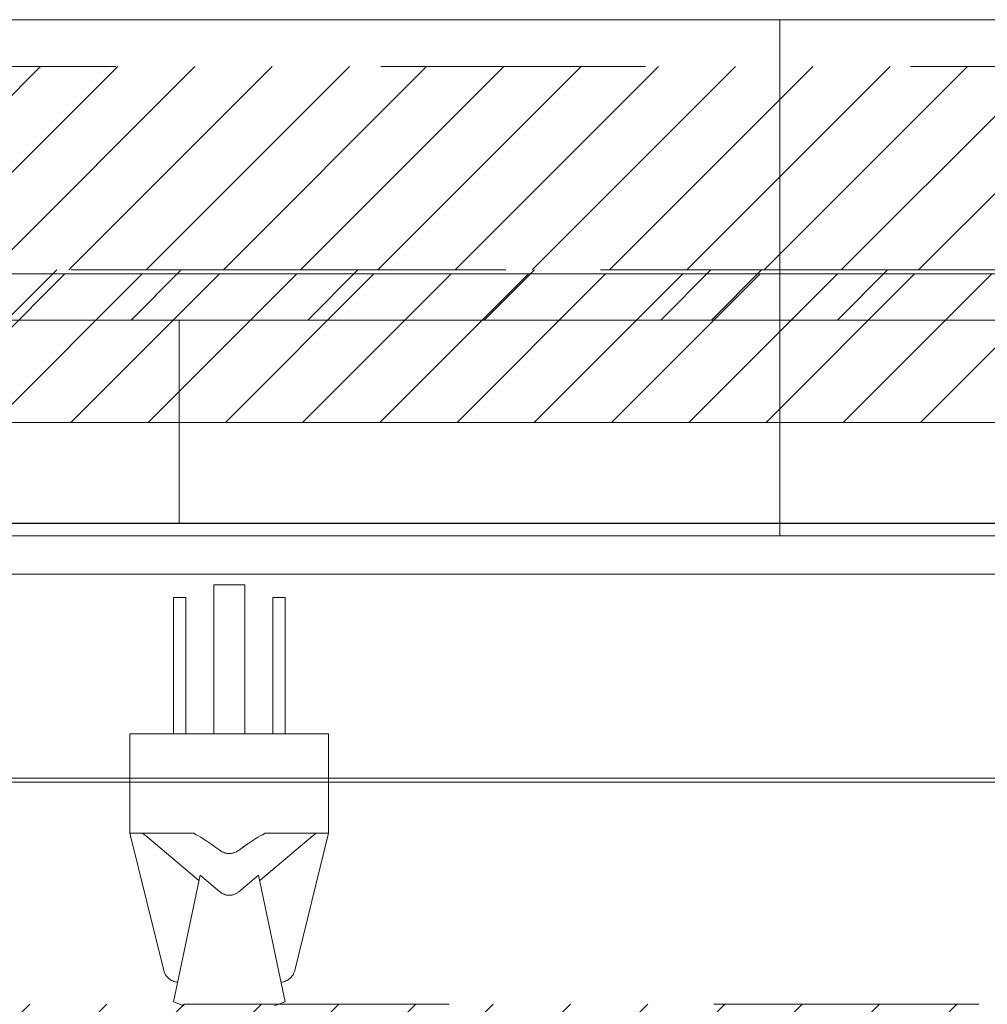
# Model space of a CAD drawing. Header units: inches. Extents: x -465 to -303, y -234 to 7.
# Tile 46 of 71: x -366.83 to -361.96, y 2.28 to 7.24. Entities that reach past the tile are written whole.
import ezdxf

# ---------------------------------------------------------------- set-up
doc = ezdxf.new("R2010")
doc.units = ezdxf.units.IN
doc.header["$LTSCALE"] = 32
doc.header["$MEASUREMENT"] = 0
doc.linetypes.add('Dash Style-1', pattern=[0.083328, 0.041656, -0.041672])
for name, color, linetype, lineweight in [('Black', 7, 'Continuous', 18), ('DashLine', 7, 'Dash Style-1', 13), ('DashLineFill', 7, 'Dash Style-1', 13), ('Drawing', 7, 'Continuous', 18), ('Metal-CoatHook', 7, 'Continuous', 18), ('None', 7, 'Continuous', 18), ('SolidLine', 7, 'Continuous', 15)]:
    doc.layers.add(name, color=color, linetype=linetype, lineweight=lineweight)
doc.layers.add('Electrical', color=1, linetype='Dash Style-1', lineweight=15, true_color=0xff0000)
pattern_1 = [(45, (0, 0), (-0.33333333, -0.7222222), [])]
pattern_2 = [(45, (0, 0), (-1.613016, 1.935715), []), (45, (-1.0608, 1.0608), (-0.472346, 0.4167613), [])]

# ---------------------------------------------------------------- blocks, each defined once
blk = doc.blocks.new('Group-1')
at = {"layer": 'Electrical', "linetype": 'Continuous', "lineweight": 5, "true_color": 0xdd0000}
h = blk.add_hatch(dxfattribs=at)
h.set_pattern_fill('ElectricalHatch', color=12, style=0, pattern_type=2)
h.set_pattern_definition(pattern_1)
h.paths.add_polyline_path([(47.9921, 0), (78.0315, 0), (78.0315, -1.0236), (47.9921, -1.0236)])
at = {"layer": 'Electrical', "flags": 128}
blk.add_lwpolyline([(47.9921, 0), (78.0315, 0), (78.0315, -1.0236), (47.9921, -1.0236)], close=True, dxfattribs=at)
blk = doc.blocks.new('Group-3')
at = {"layer": 'SolidLine', "flags": 128}
for points in [[(0, 0.2362), (66, 0.2362), (66, -2.3622), (0, -2.3622)], [(66, 0.2362), (126, 0.2362), (126, -2.3622), (66, -2.3622)]]:
    blk.add_lwpolyline(points, close=True, dxfattribs=at)
at = {"layer": 'None'}
blk.add_blockref('Group-1', (0, 0), dxfattribs=at)
blk = doc.blocks.new('SL Wall Panel (2D)')
at = {"layer": 'None'}
blk.add_blockref('Group-3', (0, 0), dxfattribs=at)
at = {"layer": 'Drawing', "color": 0, "flags": 1}
for tag in ['Tag', 'Catalog', 'Option1', 'Option2', 'Option3', 'Option4', 'Option5', 'Option6', 'Option7', 'Option8', 'Option9', 'Option10', 'Option11', 'Option12', 'Custom', 'FinishGroup', 'Discount', 'Item2', 'Item3', 'Item6', 'Item8', 'Item9', 'Item10', 'Item12', 'Item13', 'Item16', 'Item18', 'Item19', 'Item20', 'Item21', 'Item22', 'Item23', 'Item24', 'Item25', 'Item1', 'Item4', 'Item5', 'Item7', 'Item11', 'Item14', 'Item15', 'Item17']:
    blk.add_attdef(tag, (-105.4955, -220.5709), '', height=0.00709, dxfattribs=at)
blk = doc.blocks.new('Group-10')
at = {"layer": 'Electrical', "linetype": 'Continuous', "lineweight": 5, "true_color": 0xdd0000}
h = blk.add_hatch(dxfattribs=at)
h.set_pattern_fill('ElectricalHatch', color=12, style=0, pattern_type=2)
h.set_pattern_definition(pattern_1)
h.paths.add_polyline_path([(39.9331, -0.0197), (67.9961, -0.0197), (67.9961, -0.7677), (39.9331, -0.7677)])
at = {"layer": 'Electrical', "flags": 128}
blk.add_lwpolyline([(39.9331, -0.0197), (67.9961, -0.0197), (67.9961, -0.7677), (39.9331, -0.7677)], close=True, dxfattribs=at)
at = {"layer": 'SolidLine', "flags": 128}
for points in [[(0.748, -0.0197), (89.2126, -0.0197), (89.2126, -0.7677), (0.748, -0.7677)], [(0.748, -0.7677), (89.2126, -0.7677), (89.2126, -8.0512), (0.748, -8.0512)]]:
    blk.add_lwpolyline(points, close=True, dxfattribs=at)
blk = doc.blocks.new('Group-11')
at = {"layer": 'None'}
blk.add_blockref('Group-10', (0, 0), dxfattribs=at)
blk = doc.blocks.new('SL Utility Cabinet (2D)')
at = {"layer": 'None'}
blk.add_blockref('Group-11', (0, 0), dxfattribs=at)
at = {"layer": 'Drawing', "color": 0, "flags": 1}
for tag in ['Tag', 'Catalog', 'Option1', 'Option2', 'Option3', 'Option4', 'Option5', 'Option6', 'Option7', 'Option8', 'Option9', 'Option10', 'Option11', 'Option12', 'Custom', 'FinishGroup', 'Discount', 'Item2', 'Item3', 'Item6', 'Item8', 'Item9', 'Item10', 'Item12', 'Item13', 'Item16', 'Item18', 'Item19', 'Item20', 'Item21', 'Item22', 'Item23', 'Item24', 'Item25', 'Item1', 'Item4', 'Item5', 'Item7', 'Item11', 'Item14', 'Item15', 'Item17']:
    blk.add_attdef(tag, (-51.5879, 4.5517), '', height=0.00709, dxfattribs=at)
blk = doc.blocks.new('Group-31')
at = {"layer": 'SolidLine', "flags": 128}
blk.add_lwpolyline([(37.0866, -2.5591), (88.8386, -2.5591), (88.8386, -2.5787), (37.0866, -2.5787)], close=True, dxfattribs=at)
blk = doc.blocks.new('Dean-PPUG-BK (2D)')
at = {"layer": 'Black'}
for p, q in [((-0.5, 2.9793), (-0.5, 2.4793)), ((-0.5, 2.9793), (0.5, 2.9793)), ((0.5, 2.9793), (0.5, 2.4793)), ((-0.5, 2.4793), (-0.3297, 1.7889)), ((-0.5, 2.4793), (-0.1807, 2.4793)), ((-0.4377, 2.4793), (-0.431, 2.4742)), ((-0.1807, 2.4793), (-0.1667, 2.472)), ((0.1807, 2.4793), (0.1667, 2.472)), ((0.5, 2.4793), (0.1807, 2.4793)), ((0.3297, 1.7889), (0.5, 2.4793)), ((0.4377, 2.4793), (0.431, 2.4742)), ((-0.4227, 2.4677), (-0.431, 2.4742)), ((-0.4227, 2.4677), (-0.4143, 2.4608)), ((-0.153, 2.2416), (-0.4143, 2.4608)), ((-0.155, 2.4656), (-0.1667, 2.472)), ((-0.155, 2.4656), (-0.1431, 2.4588)), ((-0.1431, 2.4588), (-0.131, 2.4514)), ((-0.1186, 2.4436), (-0.131, 2.4514)), ((-0.1186, 2.4436), (-0.0931, 2.4267)), ((0.1186, 2.4436), (0.0931, 2.4267)), ((0.1186, 2.4436), (0.1431, 2.4588)), ((0.155, 2.4656), (0.1431, 2.4588)), ((0.4227, 2.4677), (0.153, 2.2416)), ((0.1667, 2.472), (0.155, 2.4656)), ((0.4143, 2.4608), (0.4227, 2.4677)), ((0.4227, 2.4677), (0.431, 2.4742)), ((-0.067, 2.4081), (-0.0931, 2.4267)), ((-0.0474, 2.3934), (-0.067, 2.4081)), ((-0.0474, 2.3934), (-0.0447, 2.3914)), ((-0.0419, 2.3895), (-0.0447, 2.3914)), ((-0.0404, 2.3886), (-0.0419, 2.3895)), ((-0.0404, 2.3886), (-0.036, 2.3861)), ((-0.036, 2.3861), (-0.0329, 2.3847)), ((-0.0329, 2.3847), (-0.0298, 2.3833)), ((-0.0298, 2.3833), (-0.0266, 2.3821)), ((-0.0266, 2.3821), (-0.0234, 2.381)), ((-0.0234, 2.381), (-0.0201, 2.3801)), ((-0.0201, 2.3801), (-0.0168, 2.3793)), ((-0.0168, 2.3793), (-0.0135, 2.3786)), ((0.0135, 2.3786), (0.0168, 2.3793)), ((0.0168, 2.3793), (0.0201, 2.3801)), ((0.0201, 2.3801), (0.0234, 2.381)), ((0.0234, 2.381), (0.0266, 2.3821)), ((0.0266, 2.3821), (0.0329, 2.3847)), ((0.0329, 2.3847), (0.036, 2.3861)), ((0.0404, 2.3886), (0.036, 2.3861)), ((0.0404, 2.3886), (0.0447, 2.3914)), ((0.0931, 2.4267), (0.0447, 2.3914)), ((0.067, 2.4081), (0.0931, 2.4267)), ((-0.0135, 2.3786), (-0.0102, 2.3781)), ((-0.0102, 2.3781), (-0.0068, 2.3778)), ((-0.0068, 2.3778), (-0.0034, 2.3776)), ((-0.0034, 2.3776), (0, 2.3775)), ((0, 2.3775), (0.0034, 2.3776)), ((0.0034, 2.3776), (0.0068, 2.3778)), ((0.0068, 2.3778), (0.0102, 2.3781)), ((0.0102, 2.3781), (0.0135, 2.3786)), ((-0.1474, 2.2684), (-0.2813, 1.6308)), ((-0.0474, 2.1846), (-0.1474, 2.2684)), ((0.1474, 2.2684), (0.0474, 2.1846)), ((0.2812, 1.6308), (0.1474, 2.2684)), ((-0.0447, 2.1824), (-0.0474, 2.1846)), ((-0.0447, 2.1824), (-0.0419, 2.1803)), ((0.0447, 2.1824), (0.0419, 2.1803)), ((0.0447, 2.1824), (0.0474, 2.1846)), ((-0.0389, 2.1784), (-0.0419, 2.1803)), ((-0.036, 2.1766), (-0.0389, 2.1784)), ((-0.0329, 2.175), (-0.036, 2.1766)), ((-0.0298, 2.1735), (-0.0329, 2.175)), ((-0.0298, 2.1735), (-0.0266, 2.1721)), ((-0.0234, 2.1709), (-0.0266, 2.1721)), ((-0.0201, 2.1699), (-0.0234, 2.1709)), ((-0.0168, 2.169), (-0.0201, 2.1699)), ((-0.0135, 2.1683), (-0.0168, 2.169)), ((-0.0102, 2.1677), (-0.0135, 2.1683)), ((-0.0068, 2.1673), (-0.0102, 2.1677)), ((-0.0034, 2.167), (-0.0068, 2.1673)), ((-0.0034, 2.167), (0, 2.167)), ((0, 2.167), (0.0034, 2.167)), ((0.0068, 2.1673), (0.0034, 2.167)), ((0.0068, 2.1673), (0.0102, 2.1677)), ((0.0102, 2.1677), (0.0135, 2.1683)), ((0.0168, 2.169), (0.0135, 2.1683)), ((0.0168, 2.169), (0.0201, 2.1699)), ((0.0201, 2.1699), (0.0234, 2.1709)), ((0.0234, 2.1709), (0.0266, 2.1721)), ((0.0266, 2.1721), (0.0298, 2.1735)), ((0.0298, 2.1735), (0.0329, 2.175)), ((0.036, 2.1766), (0.0329, 2.175)), ((0.036, 2.1766), (0.0389, 2.1784)), ((0.0419, 2.1803), (0.0389, 2.1784)), ((-0.3297, 1.7889), (-0.3279, 1.7826)), ((0.3279, 1.7826), (0.3297, 1.7889)), ((-0.3279, 1.7826), (-0.3256, 1.7765)), ((-0.3256, 1.7765), (-0.3227, 1.7706)), ((-0.3227, 1.7706), (-0.3194, 1.765)), ((-0.3194, 1.765), (-0.3156, 1.7597)), ((-0.3156, 1.7597), (-0.3114, 1.7547)), ((-0.3114, 1.7547), (-0.3068, 1.75)), ((-0.3068, 1.75), (-0.3019, 1.7458)), ((-0.3019, 1.7458), (-0.2966, 1.742)), ((-0.2966, 1.742), (-0.291, 1.7386)), ((-0.291, 1.7386), (-0.2851, 1.7357)), ((-0.2851, 1.7357), (-0.279, 1.7333)), ((0.279, 1.7333), (0.2851, 1.7357)), ((0.2851, 1.7357), (0.291, 1.7386)), ((0.291, 1.7386), (0.2966, 1.742)), ((0.2966, 1.742), (0.3019, 1.7458)), ((0.3019, 1.7458), (0.3068, 1.75)), ((0.3068, 1.75), (0.3114, 1.7547)), ((0.3114, 1.7547), (0.3156, 1.7597)), ((0.3156, 1.7597), (0.3194, 1.765)), ((0.3194, 1.765), (0.3227, 1.7706)), ((0.3227, 1.7706), (0.3256, 1.7765)), ((0.3256, 1.7765), (0.3279, 1.7826)), ((-0.279, 1.7333), (-0.2728, 1.7315)), ((-0.2728, 1.7315), (-0.2664, 1.7301)), ((-0.2664, 1.7301), (-0.2606, 1.7294)), ((0.2606, 1.7294), (0.2664, 1.7301)), ((0.2664, 1.7301), (0.2728, 1.7315)), ((0.2728, 1.7315), (0.279, 1.7333)), ((-0.2813, 1.6308), (-0.2273, 1.6098)), ((0.2273, 1.6098), (0.2812, 1.6308))]:
    blk.add_line(p, q, dxfattribs=at)
at = {"layer": 'Metal-CoatHook'}
for p, q in [((-0.0781, 3.7293), (-0.0781, 2.9793)), ((0.0781, 3.7293), (-0.0781, 3.7293)), ((0.0781, 3.7293), (0.0781, 2.9793)), ((-0.2813, 3.6668), (-0.2813, 2.9793)), ((-0.2188, 3.6668), (-0.2813, 3.6668)), ((-0.2188, 3.6668), (-0.2188, 2.9793)), ((0.2187, 3.6668), (0.2187, 2.9793)), ((0.2812, 3.6668), (0.2187, 3.6668)), ((0.2812, 3.6668), (0.2812, 2.9793))]:
    blk.add_line(p, q, dxfattribs=at)
blk = doc.blocks.new('Group-38')
at = {"layer": 'None'}
blk.add_blockref('Group-31', (0, 0), dxfattribs=at)
at = {"layer": 'SolidLine', "color": 7}
blk.add_blockref('Dean-PPUG-BK (2D)', (45.2756, -5.315), dxfattribs=at)
blk = doc.blocks.new('Group-78')
at = {"layer": 'None'}
blk.add_blockref('Group-38', (0, 0), dxfattribs=at)
blk = doc.blocks.new('SL L Desk (2D)')
at = {"layer": 'None'}
blk.add_blockref('Group-78', (0, 0), dxfattribs=at)
at = {"layer": 'Drawing', "color": 0, "flags": 1}
for tag in ['Tag', 'Catalog', 'Option1', 'Option2', 'Option3', 'Option4', 'Option5', 'Option6', 'Option7', 'Option8', 'Option9', 'Option10', 'Option11', 'Option12', 'Custom', 'FinishGroup', 'Discount', 'Item2', 'Item3', 'Item6', 'Item9', 'Item10', 'Item12', 'Item13', 'Item16', 'Item19', 'Item20', 'Item21', 'Item22', 'Item23', 'Item24', 'Item25', 'Item8', 'Item18', 'Item1', 'Item4', 'Item5', 'Item7', 'Item11', 'Item14', 'Item15', 'Item17']:
    blk.add_attdef(tag, (-51.5877, -65.641), '', height=0.00709, dxfattribs=at)
blk = doc.blocks.new('Group-85')
at = {"layer": 'DashLineFill', "linetype": 'Continuous', "lineweight": 13}
h = blk.add_hatch(dxfattribs=at)
h.set_pattern_fill('Steel', color=253, style=0, pattern_type=2)
h.set_pattern_definition(pattern_2)
h.paths.add_polyline_path([(12, -12), (57.0394, -12), (57.0394, -12.252), (12, -12.252)])
at = {"layer": 'DashLineFill', "flags": 128}
blk.add_lwpolyline([(12, -12), (57.0394, -12), (57.0394, -12.252), (12, -12.252)], close=True, dxfattribs=at)
at = {"layer": 'SolidLine', "flags": 128}
blk.add_lwpolyline([(12, -12.252), (57.0394, -12.252), (57.0394, -13.2756), (12, -13.2756)], close=True, dxfattribs=at)
blk = doc.blocks.new('Group-86')
at = {"layer": 'None'}
blk.add_blockref('Group-85', (0, 0), dxfattribs=at)
blk = doc.blocks.new('SL Wall Tile (2D)-3')
at = {"layer": 'None'}
blk.add_blockref('Group-86', (0, 0), dxfattribs=at)
at = {"layer": 'Drawing', "color": 0, "flags": 1}
for tag in ['Tag', 'Catalog', 'Option1', 'Option2', 'Option3', 'Option4', 'Option5', 'Option6', 'Option7', 'Option8', 'Option9', 'Option10', 'Option11', 'Option12', 'Custom', 'FinishGroup', 'Discount', 'Item2', 'Item3', 'Item6', 'Item8', 'Item9', 'Item10', 'Item12', 'Item13', 'Item16', 'Item18', 'Item19', 'Item20', 'Item21', 'Item22', 'Item23', 'Item24', 'Item25', 'Item1', 'Item4', 'Item5', 'Item7', 'Item11', 'Item14', 'Item15', 'Item17']:
    blk.add_attdef(tag, (-18.5643, -196.0068), '', height=0.00709, dxfattribs=at)
blk = doc.blocks.new('Group-87')
at = {"layer": 'DashLineFill', "linetype": 'Continuous', "lineweight": 13}
h = blk.add_hatch(dxfattribs=at)
h.set_pattern_fill('Steel', color=253, style=0, pattern_type=2)
h.set_pattern_definition(pattern_2)
h.paths.add_polyline_path([(12, -12), (57.0394, -12), (57.0394, -12.252), (12, -12.252)])
at = {"layer": 'DashLineFill', "flags": 128}
blk.add_lwpolyline([(12, -12), (57.0394, -12), (57.0394, -12.252), (12, -12.252)], close=True, dxfattribs=at)
at = {"layer": 'SolidLine', "flags": 128}
blk.add_lwpolyline([(12, -12.252), (57.0394, -12.252), (57.0394, -13.2756), (12, -13.2756)], close=True, dxfattribs=at)
blk = doc.blocks.new('Group-88')
at = {"layer": 'None'}
blk.add_blockref('Group-87', (0, 0), dxfattribs=at)
blk = doc.blocks.new('SL Wall Tile (2D)-4')
at = {"layer": 'None'}
blk.add_blockref('Group-88', (0, 0), dxfattribs=at)
at = {"layer": 'Drawing', "color": 0, "flags": 1}
for tag in ['Tag', 'Catalog', 'Option1', 'Option2', 'Option3', 'Option4', 'Option5', 'Option6', 'Option7', 'Option8', 'Option9', 'Option10', 'Option11', 'Option12', 'Custom', 'FinishGroup', 'Discount', 'Item2', 'Item3', 'Item6', 'Item8', 'Item9', 'Item10', 'Item12', 'Item13', 'Item16', 'Item18', 'Item19', 'Item20', 'Item21', 'Item22', 'Item23', 'Item24', 'Item25', 'Item1', 'Item4', 'Item5', 'Item7', 'Item11', 'Item14', 'Item15', 'Item17']:
    blk.add_attdef(tag, (-63.6037, -196.0068), '', height=0.00709, dxfattribs=at)
blk = doc.blocks.new('Group-91')
at = {"layer": 'DashLineFill', "linetype": 'Continuous', "lineweight": 13}
h = blk.add_hatch(dxfattribs=at)
h.set_pattern_fill('Steel', color=253, style=0, pattern_type=2)
h.set_pattern_definition(pattern_2)
h.paths.add_polyline_path([(12.0197, -12), (119.9724, -12), (119.9724, -12.252), (12.0197, -12.252)])
at = {"layer": 'DashLineFill', "flags": 128}
blk.add_lwpolyline([(12.0197, -12), (119.9724, -12), (119.9724, -12.252), (12.0197, -12.252)], close=True, dxfattribs=at)
at = {"layer": 'SolidLine', "flags": 128}
blk.add_lwpolyline([(12.0197, -12.252), (119.9724, -12.252), (119.9724, -13.2756), (12.0197, -13.2756)], close=True, dxfattribs=at)
blk = doc.blocks.new('Group-93')
at = {"layer": 'DashLine', "flags": 128}
blk.add_lwpolyline([(48.0039, -13.2755), (83.9882, -13.2755), (83.9882, -15.6968), (48.0039, -15.6968)], close=True, dxfattribs=at)
at = {"layer": 'SolidLine', "flags": 128}
blk.add_lwpolyline([(48.0039, -13.2755), (83.9882, -13.2755), (83.9882, -13.5314), (48.0039, -13.5314)], close=True, dxfattribs=at)
blk = doc.blocks.new('Group-95')
at = {"layer": 'Electrical', "linetype": 'Continuous', "lineweight": 5, "true_color": 0xdd0000}
h = blk.add_hatch(dxfattribs=at)
h.set_pattern_fill('ElectricalHatch', color=12, style=0, pattern_type=2)
h.set_pattern_definition(pattern_1)
edge = h.paths.add_edge_path()
edge.add_arc((12.7677, -16.0094), 0.3125, 180, 270)
edge.add_line((12.7677, -16.3219), (119.2244, -16.3219))
edge.add_arc((119.2244, -16.0094), 0.3125, 270, 360)
edge.add_arc((119.2244, -16.0094), 0.3125, 0, 90)
edge.add_line((119.2244, -15.6969), (12.7677, -15.6969))
edge.add_arc((12.7677, -16.0094), 0.3125, 90, 180)
at = {"layer": 'SolidLine', "flags": 128}
blk.add_lwpolyline([(12.0197, -13.5315), (119.9724, -13.5315), (119.9724, -25.5394), (12.0197, -25.5394)], close=True, dxfattribs=at)
at = {"layer": 'None'}
blk.add_blockref('Group-93', (0, 0), dxfattribs=at)
blk = doc.blocks.new('Group-97')
at = {"layer": 'DashLine', "flags": 128}
blk.add_lwpolyline([(48.0039, -13.2755), (83.9882, -13.2755), (83.9882, -15.6968), (48.0039, -15.6968)], close=True, dxfattribs=at)
at = {"layer": 'SolidLine', "flags": 128}
blk.add_lwpolyline([(48.0039, -13.2755), (83.9882, -13.2755), (83.9882, -13.5314), (48.0039, -13.5314)], close=True, dxfattribs=at)
blk = doc.blocks.new('Group-99')
at = {"layer": 'SolidLine', "flags": 128}
blk.add_lwpolyline([(12.0197, -13.5315), (119.9724, -13.5315), (119.9724, -25.5394), (12.0197, -25.5394)], close=True, dxfattribs=at)
at = {"layer": 'None'}
blk.add_blockref('Group-97', (0, 0), dxfattribs=at)
blk = doc.blocks.new('Group-100')
at = {"layer": 'None'}
for name in ['Group-91', 'Group-95', 'Group-99']:
    blk.add_blockref(name, (0, 0), dxfattribs=at)
blk = doc.blocks.new('Group-101')
at = {"layer": 'None'}
blk.add_blockref('Group-100', (0, 0), dxfattribs=at)
blk = doc.blocks.new('SL Overhead (2D)')
at = {"layer": 'None'}
blk.add_blockref('Group-101', (0, 0), dxfattribs=at)
at = {"layer": 'Drawing', "color": 0, "flags": 1}
for tag in ['Tag', 'Catalog', 'Option1', 'Option2', 'Option3', 'Option4', 'Option5', 'Option6', 'Option7', 'Option8', 'Option9', 'Option10', 'Option11', 'Option12', 'Custom', 'FinishGroup', 'Discount', 'Item2', 'Item3', 'Item6', 'Item8', 'Item9', 'Item10', 'Item12', 'Item13', 'Item16', 'Item18', 'Item19', 'Item20', 'Item21', 'Item22', 'Item23', 'Item24', 'Item25', 'Item1', 'Item4', 'Item5', 'Item7', 'Item11', 'Item14', 'Item15', 'Item17']:
    blk.add_attdef(tag, (-63.5938, -151.0265), '', height=0.00709, dxfattribs=at)

msp = doc.modelspace()

# ---------------------------------------------------------------- block references
at = {"layer": 'Drawing'}
for name, p in [('SL Wall Panel (2D)', (-429, 7)), ('SL Utility Cabinet (2D)', (-411.0472, 5.9764))]:
    msp.add_blockref(name, p, dxfattribs=at)

# ---------------------------------------------------------------- next in the draw order: block references
msp.add_blockref('SL L Desk (2D)', (-411.047, 5.9764), dxfattribs=at)

# ---------------------------------------------------------------- next in the draw order: block references
for name, p in [('SL Wall Tile (2D)-4', (-423.063, 17.9764)), ('SL Overhead (2D)', (-423.063, 17.9764)), ('SL Wall Tile (2D)-3', (-378.0236, 17.9764))]:
    msp.add_blockref(name, p, dxfattribs=at)

doc.saveas('drawing.dxf')
